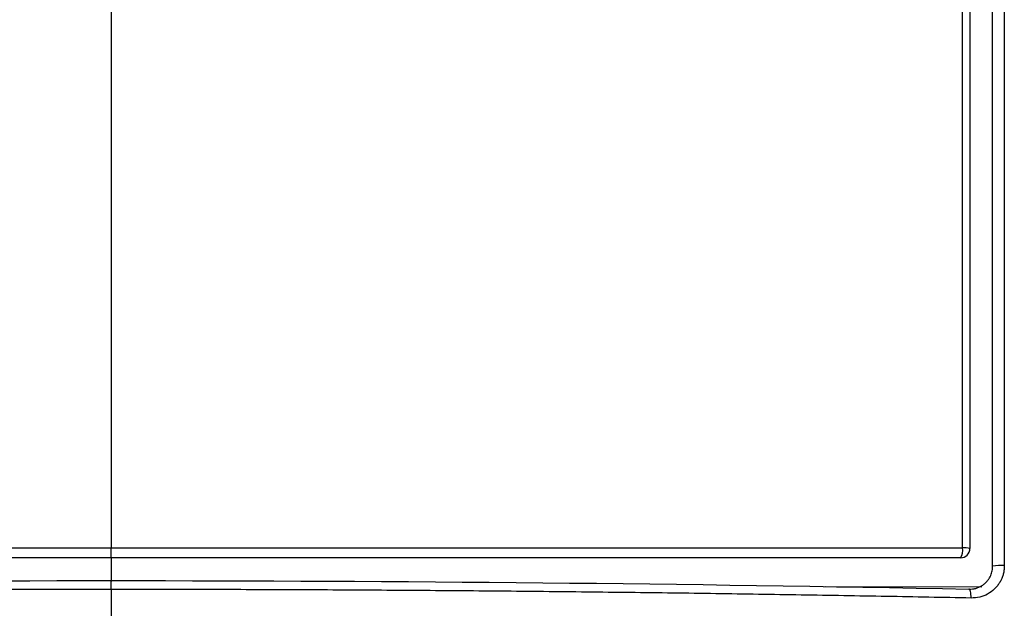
# Model space of a CAD drawing. Header units: millimetres. Extents: x 0 to 768, y 0 to 594.
# Tile 19 of 145: x 141 to 162, y 172 to 184. Entities that reach past the tile are written whole.
import ezdxf

# ---------------------------------------------------------------- set-up
doc = ezdxf.new("R2010")
doc.units = ezdxf.units.MM
doc.header["$LTSCALE"] = 2.75

msp = doc.modelspace()

# ---------------------------------------------------------------- linework, layer by layer
for p, q in [((143.282, 173.127), (143.282, 173.34)), ((143.282, 172.459), (143.282, 172.646)), ((158.376, 172.52), (161.674, 172.518))]:
    msp.add_line(p, q)
at = {"flags": 128}
msp.add_lwpolyline([(161.447, 172.277), (161.446, 172.316), (161.444, 172.354), (161.44, 172.388), (161.434, 172.417), (161.427, 172.44), (161.419, 172.456), (161.411, 172.465), (161.402, 172.466)], dxfattribs=at)
for centre, radius, start, end in [((160.992, 173.286), 0.279, 325.409, 10.8454), ((161.222, 173.327), 0.2, 270, 360), ((161.299, 172.702), 0.637, 78.9107, 92.9858), ((162.077, 171.754), 1.211, 86.6174, 98.3217)]:
    msp.add_arc(centre, radius, start, end)
for points, knots in [([(162.144, 202.371), (162.144, 201.82), (162.144, 200.71), (162.144, 199.032), (162.145, 197.332), (162.145, 195.609), (162.145, 193.863), (162.145, 192.092), (162.146, 190.297), (162.146, 188.477), (162.146, 186.632), (162.147, 184.76), (162.147, 182.862), (162.147, 180.937), (162.147, 178.984), (162.148, 177.003), (162.148, 174.992), (162.148, 173.642), (162.148, 172.962)], [0, 0, 0, 0, 0.056585, 0.113877, 0.171891, 0.230644, 0.290152, 0.350432, 0.411501, 0.473378, 0.536084, 0.599637, 0.66406, 0.729374, 0.7956, 0.862764, 0.930889, 1, 1, 1, 1]), ([(161.266, 173.338), (161.266, 174.006), (161.266, 175.331), (161.266, 177.305), (161.265, 179.251), (161.265, 181.169), (161.265, 183.06), (161.264, 184.924), (161.264, 186.763), (161.264, 188.577), (161.264, 190.366), (161.263, 192.131), (161.263, 193.871), (161.263, 195.589), (161.262, 197.284), (161.262, 198.956), (161.262, 200.606), (161.262, 201.698), (161.262, 202.241)], [0, 0, 0, 0, 0.069024, 0.137078, 0.204184, 0.270367, 0.335649, 0.400052, 0.463597, 0.526304, 0.588194, 0.649283, 0.709592, 0.769137, 0.827935, 0.886001, 0.943351, 1, 1, 1, 1]), ([(161.402, 172.466), (161.426, 172.466), (161.474, 172.467), (161.543, 172.481), (161.608, 172.503), (161.667, 172.533), (161.719, 172.569), (161.765, 172.61), (161.804, 172.656), (161.836, 172.704), (161.861, 172.753), (161.88, 172.803), (161.893, 172.854), (161.9, 172.903), (161.901, 172.935), (161.902, 172.951)], [0, 0, 0, 0, 0.095305, 0.187397, 0.276306, 0.362064, 0.444709, 0.524281, 0.600828, 0.674401, 0.745058, 0.812867, 0.877901, 0.940247, 1, 1, 1, 1]), ([(162.148, 172.962), (162.148, 172.935), (162.146, 172.882), (162.133, 172.804), (162.112, 172.729), (162.082, 172.659), (162.044, 172.592), (161.998, 172.529), (161.92, 172.445), (161.802, 172.354), (161.63, 172.285), (161.509, 172.28), (161.447, 172.277)], [0, 0, 0, 0, 0.073056, 0.1438, 0.213175, 0.282181, 0.351832, 0.423116, 0.496955, 0.665557, 0.829296, 1, 1, 1, 1]), ([(143.282, 172.459), (142.978, 172.459), (142.369, 172.459), (141.456, 172.458), (140.542, 172.455), (139.628, 172.452), (138.713, 172.448), (137.799, 172.443), (136.885, 172.437), (135.971, 172.43), (135.058, 172.422), (134.146, 172.414), (133.235, 172.404), (132.325, 172.393), (131.417, 172.382), (130.51, 172.37), (129.606, 172.356), (128.703, 172.342), (127.802, 172.327), (126.905, 172.311), (126.009, 172.295), (125.414, 172.283), (125.117, 172.277)], [0, 0, 0, 0, 0.049797, 0.099647, 0.149544, 0.199482, 0.249456, 0.299461, 0.349491, 0.399542, 0.449608, 0.499685, 0.549767, 0.59985, 0.649928, 0.699999, 0.750056, 0.800096, 0.850114, 0.900107, 0.95007, 1, 1, 1, 1]), ([(161.447, 172.277), (161.15, 172.283), (160.555, 172.295), (159.659, 172.311), (158.761, 172.327), (157.861, 172.342), (156.958, 172.356), (156.053, 172.37), (155.147, 172.382), (154.238, 172.393), (153.329, 172.404), (152.418, 172.414), (151.505, 172.422), (150.592, 172.43), (149.679, 172.437), (148.765, 172.443), (147.85, 172.448), (146.936, 172.452), (146.022, 172.455), (145.108, 172.458), (144.195, 172.459), (143.586, 172.459), (143.282, 172.459)], [0, 0, 0, 0, 0.04993, 0.099893, 0.149886, 0.199904, 0.249944, 0.300001, 0.350072, 0.40015, 0.450233, 0.500315, 0.550392, 0.600458, 0.650509, 0.700539, 0.750544, 0.800518, 0.850456, 0.900353, 0.950203, 1, 1, 1, 1])]:
    msp.add_open_spline(points, degree=3, knots=knots)
for points in [[(143.282, 202.243), (143.282, 192.863), (143.282, 183.299), (143.282, 173.34)], [(161.422, 202.212), (161.422, 192.632), (161.422, 182.998), (161.422, 173.327)], [(161.902, 172.951), (161.902, 182.792), (161.902, 192.595), (161.902, 202.342)], [(125.297, 173.338), (131.286, 173.342), (137.368, 173.343), (143.282, 173.34)], [(143.282, 173.34), (149.196, 173.343), (155.278, 173.342), (161.266, 173.338)], [(143.282, 173.127), (137.226, 173.127), (131.246, 173.127), (125.342, 173.127)], [(161.222, 173.127), (155.318, 173.127), (149.338, 173.127), (143.282, 173.127)], [(143.282, 173.127), (143.282, 172.96), (143.282, 172.792), (143.282, 172.624)], [(125.162, 172.466), (131.123, 172.586), (137.163, 172.646), (143.282, 172.646)], [(143.282, 172.646), (149.401, 172.646), (155.44, 172.586), (161.402, 172.466)], [(143.282, 172.459), (143.282, 171.869), (143.282, 171.278), (143.282, 170.685)]]:
    msp.add_open_spline(points, degree=3)

doc.saveas('drawing.dxf')
